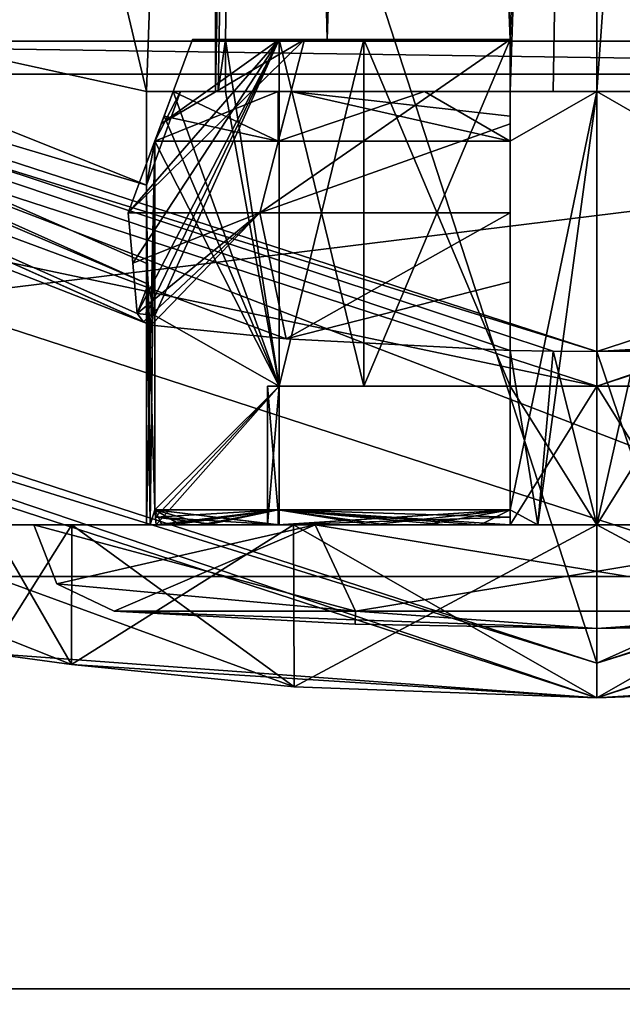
# Model space of a CAD drawing. Header units: millimetres. Extents: x -78 to 78, y -77 to 439.
# Tile 31 of 59: x -3.33 to 0.15, y 204.23 to 209.91. Entities that reach past the tile are written whole.
import ezdxf

# ---------------------------------------------------------------- set-up
doc = ezdxf.new("R2010")
doc.units = ezdxf.units.MM
doc.header["$LTSCALE"] = 65.185185
for name, color, linetype in [('394', 7, 'CONTINUOUS'), ('395', 7, 'CONTINUOUS'), ('396', 7, 'CONTINUOUS'), ('397', 7, 'CONTINUOUS'), ('400', 7, 'CONTINUOUS'), ('401', 7, 'CONTINUOUS'), ('402', 7, 'CONTINUOUS'), ('403', 7, 'CONTINUOUS'), ('404', 7, 'CONTINUOUS'), ('405', 7, 'CONTINUOUS'), ('406', 7, 'CONTINUOUS'), ('407', 7, 'CONTINUOUS'), ('408', 7, 'CONTINUOUS'), ('409', 7, 'CONTINUOUS'), ('410', 7, 'CONTINUOUS'), ('411', 7, 'CONTINUOUS'), ('412', 7, 'CONTINUOUS'), ('413', 7, 'CONTINUOUS'), ('414', 7, 'CONTINUOUS'), ('415', 7, 'CONTINUOUS'), ('416', 7, 'CONTINUOUS'), ('419', 7, 'CONTINUOUS'), ('421', 7, 'CONTINUOUS'), ('422', 7, 'CONTINUOUS'), ('423', 7, 'CONTINUOUS'), ('424', 7, 'CONTINUOUS'), ('425', 7, 'CONTINUOUS'), ('426', 7, 'CONTINUOUS'), ('427', 7, 'CONTINUOUS'), ('428', 7, 'CONTINUOUS'), ('429', 7, 'CONTINUOUS'), ('430', 7, 'CONTINUOUS'), ('432', 7, 'CONTINUOUS'), ('433', 7, 'CONTINUOUS'), ('434', 7, 'CONTINUOUS'), ('435', 7, 'CONTINUOUS'), ('436', 7, 'CONTINUOUS'), ('437', 7, 'CONTINUOUS'), ('438', 7, 'CONTINUOUS'), ('443', 7, 'CONTINUOUS'), ('444', 7, 'CONTINUOUS'), ('448', 7, 'CONTINUOUS'), ('451', 7, 'CONTINUOUS'), ('454', 7, 'CONTINUOUS'), ('58', 7, 'CONTINUOUS'), ('59', 7, 'CONTINUOUS'), ('60', 7, 'CONTINUOUS'), ('64', 7, 'CONTINUOUS'), ('65', 7, 'CONTINUOUS'), ('66', 7, 'CONTINUOUS'), ('76', 7, 'CONTINUOUS')]:
    doc.layers.add(name, color=color, linetype=linetype)

msp = doc.modelspace()

# ---------------------------------------------------------------- linework, layer by layer
at = {"layer": '394', "linetype": 'CONTINUOUS'}
for points in [[(-14.5403, 213.49, 50.2), (-2.5716, 208.1508, 50.2), (-12.9313, 212.2016, 18.2), (-14.5403, 213.49, 50.2)], [(-1.7921, 208.0731, 48.9987), (-0.5, 208.0057, 48.3665), (-12.9313, 212.2016, 18.2), (-1.7921, 208.0731, 48.9987)], [(-12.9313, 212.2016, 18.2), (-0.5, 208.0057, 48.3665), (-0.2511, 208.0014, 48.4122), (-12.9313, 212.2016, 18.2)], [(-2.5716, 208.1508, 50.2), (-1.7921, 208.0731, 48.9987), (-12.9313, 212.2016, 18.2), (-2.5716, 208.1508, 50.2)], [(0, 208, 18.2), (-12.9313, 212.2016, 18.2), (0, 208, 48.4), (0, 208, 18.2)], [(0, 208, 48.4), (-12.9313, 212.2016, 18.2), (-0.2511, 208.0014, 48.4122), (0, 208, 48.4)], [(-0.2511, 208.0014, 48.4122), (-0.5, 208.0057, 48.3665), (-0.5, 208.0057, 48.4485), (-0.2511, 208.0014, 48.4122)]]:
    msp.add_3dface(points, dxfattribs=at)
at = {"layer": '395', "linetype": 'CONTINUOUS'}
for points in [[(0, 207.8, 18), (-13.9893, 210.7454, 18), (-13.0488, 212.0398, 18), (0, 207.8, 18)], [(13.9893, 210.7454, 18), (0, 206.2, 18), (13.0488, 212.0398, 18), (13.9893, 210.7454, 18)], [(13.0488, 212.0398, 18), (0, 206.2, 18), (0, 207.8, 18), (13.0488, 212.0398, 18)], [(0, 206.2, 18), (-13.9893, 210.7454, 18), (0, 207.8, 18), (0, 206.2, 18)]]:
    msp.add_3dface(points, dxfattribs=at)
at = {"layer": '396', "linetype": 'CONTINUOUS'}
for points in [[(0, 206, 57.8), (-14.1068, 210.5836, 57.8), (0, 206, 54.5), (0, 206, 57.8)], [(0, 206, 54.5), (-14.1068, 210.5836, 57.8), (-1.7472, 206.0637, 54.0327), (0, 206, 54.5)], [(-1.7472, 206.0637, 54.0327), (-14.1068, 210.5836, 57.8), (-3.0327, 206.1924, 52.7472), (-1.7472, 206.0637, 54.0327)], [(-3.0327, 206.1924, 52.7472), (-14.1068, 210.5836, 57.8), (-3.5, 206.2566, 51.0001), (-3.0327, 206.1924, 52.7472)], [(-3.5, 206.2566, 51.0001), (-14.1068, 210.5836, 57.8), (0, 206, 18.2), (-3.5, 206.2566, 51.0001)], [(0, 206, 18.2), (-14.1068, 210.5836, 57.8), (-14.1068, 210.5836, 18.2), (0, 206, 18.2)], [(-3.0327, 206.1924, 49.2528), (-3.5, 206.2566, 51.0001), (0, 206, 18.2), (-3.0327, 206.1924, 49.2528)], [(-1.7473, 206.0637, 47.9673), (-3.0327, 206.1924, 49.2528), (0, 206, 18.2), (-1.7473, 206.0637, 47.9673)], [(0, 206, 47.5), (-1.7473, 206.0637, 47.9673), (0, 206, 18.2), (0, 206, 47.5)]]:
    msp.add_3dface(points, dxfattribs=at)
at = {"layer": '397', "linetype": 'CONTINUOUS'}
for points in [[(-13.9893, 249.2546, 58), (0, 206.2, 58), (0, 253.8, 58), (-13.9893, 249.2546, 58)], [(0, 253.8, 58), (0, 206.2, 58), (13.9893, 210.7454, 58), (0, 253.8, 58)], [(-13.9893, 210.7454, 58), (0, 206.2, 58), (-13.9893, 249.2546, 58), (-13.9893, 210.7454, 58)]]:
    msp.add_3dface(points, dxfattribs=at)
at = {"layer": '400', "linetype": 'CONTINUOUS'}
for points in [[(0, 208, 18.2), (2.5716, 208.1508, 50.2), (12.9313, 212.2016, 18.2), (0, 208, 18.2)], [(2.5716, 208.1508, 50.2), (0, 208, 18.2), (1.7921, 208.0731, 48.9987), (2.5716, 208.1508, 50.2)], [(1.7921, 208.0731, 48.9987), (0, 208, 18.2), (0.5, 208.0057, 48.3665), (1.7921, 208.0731, 48.9987)], [(0.5, 208.0057, 48.3665), (0, 208, 18.2), (0.5, 208.0057, 48.4485), (0.5, 208.0057, 48.3665)], [(0.5, 208.0057, 48.4485), (0, 208, 18.2), (0.2511, 208.0014, 48.4122), (0.5, 208.0057, 48.4485)], [(0, 208, 18.2), (0, 208, 48.4), (0.2511, 208.0014, 48.4122), (0, 208, 18.2)]]:
    msp.add_3dface(points, dxfattribs=at)
at = {"layer": '401', "linetype": 'CONTINUOUS'}
for points in [[(14.1068, 210.5836, 57.8), (0, 206, 57.8), (3.0327, 206.1924, 52.7472), (14.1068, 210.5836, 57.8)], [(0, 206, 47.5), (0, 206, 18.2), (14.1068, 210.5836, 18.2), (0, 206, 47.5)], [(0, 206, 47.5), (14.1068, 210.5836, 18.2), (1.7472, 206.0637, 47.9673), (0, 206, 47.5)], [(3.0327, 206.1924, 52.7472), (0, 206, 57.8), (1.7473, 206.0637, 54.0327), (3.0327, 206.1924, 52.7472)], [(0, 206, 57.8), (0, 206, 54.5), (1.7473, 206.0637, 54.0327), (0, 206, 57.8)]]:
    msp.add_3dface(points, dxfattribs=at)
at = {"layer": '402', "linetype": 'CONTINUOUS'}
for points in [[(0, 224.5, 53.2), (1.0883, 224.6087, 52.912), (0, 209.5, 53.2), (0, 224.5, 53.2)], [(0, 209.5, 53.2), (1.0883, 224.6087, 52.912), (0.2517, 209.5, 53.1856), (0, 209.5, 53.2)]]:
    msp.add_3dface(points, dxfattribs=at)
at = {"layer": '403', "linetype": 'CONTINUOUS'}
for points in [[(-2.2, 209.5, 51), (-2.4446, 209.5, 51.5), (-2.6, 209.5, 51), (-2.2, 209.5, 51)], [(-2.6, 209.5, 51), (-2.4446, 209.5, 51.5), (-2.4021, 209.5, 51.995), (-2.6, 209.5, 51)], [(-2.4446, 209.5, 51.5), (-1.7644, 209.5, 52.7644), (-2.4021, 209.5, 51.995), (-2.4446, 209.5, 51.5)], [(-2.1424, 209.5, 51.5), (-2.4446, 209.5, 51.5), (-2.1856, 209.5, 51.2517), (-2.1424, 209.5, 51.5)], [(-2.1856, 209.5, 51.2517), (-2.4446, 209.5, 51.5), (-2.2, 209.5, 51), (-2.1856, 209.5, 51.2517)], [(-2.4021, 209.5, 51.995), (-1.7644, 209.5, 52.7644), (-1.8385, 209.5, 52.8385), (-2.4021, 209.5, 51.995)], [(-1.8385, 209.5, 52.8385), (-1.7644, 209.5, 52.7644), (-0.995, 209.5, 53.4021), (-1.8385, 209.5, 52.8385)], [(-1.7644, 209.5, 52.7644), (-0.5, 209.5, 53.4446), (-0.995, 209.5, 53.4021), (-1.7644, 209.5, 52.7644)], [(-0.995, 209.5, 53.4021), (-0.5, 209.5, 53.4446), (0, 209.5, 53.6), (-0.995, 209.5, 53.4021)], [(-0.5, 209.5, 53.4446), (0, 209.5, 53.2), (0, 209.5, 53.6), (-0.5, 209.5, 53.4446)], [(0, 209.5, 53.2), (-0.5, 209.5, 53.4446), (-0.2517, 209.5, 53.1856), (0, 209.5, 53.2)], [(-0.2517, 209.5, 53.1856), (-0.5, 209.5, 53.4446), (-0.5, 209.5, 53.1424), (-0.2517, 209.5, 53.1856)], [(0, 209.5, 53.2), (0.2517, 209.5, 53.1856), (0, 209.5, 53.6), (0, 209.5, 53.2)], [(0.2517, 209.5, 53.1856), (0.5, 209.5, 53.1424), (0, 209.5, 53.6), (0.2517, 209.5, 53.1856)], [(0, 209.5, 53.6), (0.5, 209.5, 53.1424), (0.5, 209.5, 53.4446), (0, 209.5, 53.6)], [(0.995, 209.5, 53.4021), (0, 209.5, 53.6), (0.5, 209.5, 53.4446), (0.995, 209.5, 53.4021)]]:
    msp.add_3dface(points, dxfattribs=at)
at = {"layer": '404', "linetype": 'CONTINUOUS'}
for points in [[(0, 209.5, 53.6), (0.995, 209.5, 53.4021), (0.5, 209.2121, 53.5515), (0, 209.5, 53.6)], [(0, 207, 53.6), (0, 209.5, 53.6), (0.5, 209.2121, 53.5515), (0, 207, 53.6)], [(0.3394, 207, 53.5778), (0, 207, 53.6), (0.5, 209.2121, 53.5515), (0.3394, 207, 53.5778)], [(0.2511, 208.0014, 48.4122), (0, 208, 48.4), (0.3394, 207, 48.4222), (0.2511, 208.0014, 48.4122)], [(0.3394, 207, 48.4222), (0, 208, 48.4), (0, 207, 48.4), (0.3394, 207, 48.4222)]]:
    msp.add_3dface(points, dxfattribs=at)
at = {"layer": '405', "linetype": 'CONTINUOUS'}
for points in [[(-1.914, 224.8438, 52.0847), (-2.1856, 209.5, 51.2517), (-2.2, 209.5, 51), (-1.914, 224.8438, 52.0847)], [(-1.914, 224.8438, 52.0847), (-2.2, 209.5, 51), (-2.2, 220.8611, 51), (-1.914, 224.8438, 52.0847)], [(-2.1856, 209.5, 51.2517), (-1.914, 224.8438, 52.0847), (-2.1424, 209.8, 51.5), (-2.1856, 209.5, 51.2517)], [(-2.1424, 209.8, 51.5), (-1.914, 224.8438, 52.0847), (-1.5556, 209.8, 52.5556), (-2.1424, 209.8, 51.5)], [(-1.914, 224.8438, 52.0847), (-1.0881, 224.6087, 52.9121), (-1.5556, 209.8, 52.5556), (-1.914, 224.8438, 52.0847)], [(-1.5556, 209.8, 52.5556), (-1.0881, 224.6087, 52.9121), (-0.5, 209.8, 53.1424), (-1.5556, 209.8, 52.5556)], [(-1.0881, 224.6087, 52.9121), (0, 224.5, 53.2), (-0.5, 209.8, 53.1424), (-1.0881, 224.6087, 52.9121)], [(0, 224.5, 53.2), (-0.2517, 209.5, 53.1856), (-0.5, 209.5, 53.1424), (0, 224.5, 53.2)], [(0, 224.5, 53.2), (-0.5, 209.5, 53.1424), (-0.5, 209.8, 53.1424), (0, 224.5, 53.2)], [(0, 224.5, 53.2), (0, 209.5, 53.2), (-0.2517, 209.5, 53.1856), (0, 224.5, 53.2)], [(-2.1424, 209.5, 51.5), (-2.1856, 209.5, 51.2517), (-2.1424, 209.8, 51.5), (-2.1424, 209.5, 51.5)]]:
    msp.add_3dface(points, dxfattribs=at)
at = {"layer": '406', "linetype": 'CONTINUOUS'}
for points in [[(-2.6, 209.5, 51), (-2.4021, 209.5, 51.995), (-2.6, 208.96, 51), (-2.6, 209.5, 51)], [(-2.6, 208.96, 51), (-2.4021, 209.5, 51.995), (-2.5515, 209.2121, 51.5), (-2.6, 208.96, 51)], [(-2.4021, 209.5, 51.995), (-1.8385, 209.5, 52.8385), (-2.5515, 209.2121, 51.5), (-2.4021, 209.5, 51.995)], [(-2.5515, 209.2121, 51.5), (-1.8385, 209.5, 52.8385), (-1.8385, 209.2121, 52.8385), (-2.5515, 209.2121, 51.5)], [(-1.8385, 209.5, 52.8385), (-0.995, 209.5, 53.4021), (-1.8385, 209.2121, 52.8385), (-1.8385, 209.5, 52.8385)], [(-1.8385, 209.2121, 52.8385), (-0.995, 209.5, 53.4021), (-0.5, 209.2121, 53.5515), (-1.8385, 209.2121, 52.8385)], [(-0.995, 209.5, 53.4021), (0, 209.5, 53.6), (-0.5, 209.2121, 53.5515), (-0.995, 209.5, 53.4021)], [(0, 209.5, 53.6), (-0.3394, 207, 53.5778), (-0.5, 207.0855, 53.5515), (0, 209.5, 53.6)], [(-0.5, 209.2121, 53.5515), (0, 209.5, 53.6), (-0.5, 207.0855, 53.5515), (-0.5, 209.2121, 53.5515)], [(0, 209.5, 53.6), (0, 207, 53.6), (-0.3394, 207, 53.5778), (0, 209.5, 53.6)], [(-2.5778, 207, 51.3394), (-2.6, 207, 51), (-2.5515, 209.2121, 51.5), (-2.5778, 207, 51.3394)], [(-2.6, 207, 51), (-2.6, 208.96, 51), (-2.5515, 209.2121, 51.5), (-2.6, 207, 51)], [(-2.5515, 207.0855, 51.5), (-2.5778, 207, 51.3394), (-2.5515, 209.2121, 51.5), (-2.5515, 207.0855, 51.5)], [(-2.6, 207, 51), (-2.5778, 207, 50.6606), (-2.6, 208.96, 51), (-2.6, 207, 51)], [(-2.6, 208.96, 51), (-2.5778, 207, 50.6606), (-2.5964, 208.5077, 50.8624), (-2.6, 208.96, 51)], [(-2.5964, 208.5077, 50.8624), (-2.5778, 207, 50.6606), (-2.5894, 208.3884, 50.7652), (-2.5964, 208.5077, 50.8624)], [(-2.5894, 208.3884, 50.7652), (-2.5778, 207, 50.6606), (-2.5515, 207.0855, 50.5), (-2.5894, 208.3884, 50.7652)], [(-2.5515, 208.2072, 50.5), (-2.5894, 208.3884, 50.7652), (-2.5515, 207.0855, 50.5), (-2.5515, 208.2072, 50.5)], [(-0.2511, 208.0014, 48.4122), (-0.5, 208.0057, 48.4485), (-0.3394, 207, 48.4222), (-0.2511, 208.0014, 48.4122)], [(-0.3394, 207, 48.4222), (-0.5, 208.0057, 48.4485), (-0.5, 207.0855, 48.4485), (-0.3394, 207, 48.4222)], [(0, 207, 48.4), (-0.2511, 208.0014, 48.4122), (-0.3394, 207, 48.4222), (0, 207, 48.4)], [(0, 208, 48.4), (-0.2511, 208.0014, 48.4122), (0, 207, 48.4), (0, 208, 48.4)], [(-2.5778, 207, 50.6606), (-2.5114, 207, 50.3271), (-2.5515, 207.0855, 50.5), (-2.5778, 207, 50.6606)], [(-2.5114, 207, 51.6729), (-2.5778, 207, 51.3394), (-2.5515, 207.0855, 51.5), (-2.5114, 207, 51.6729)], [(-2.2517, 207, 49.7), (-1.8385, 207, 49.1615), (-2.5515, 207.0855, 50.5), (-2.2517, 207, 49.7)], [(-2.5515, 207.0855, 50.5), (-1.8385, 207, 49.1615), (-1.8385, 207.0855, 49.1615), (-2.5515, 207.0855, 50.5)], [(-2.4021, 207, 50.005), (-2.2517, 207, 49.7), (-2.5515, 207.0855, 50.5), (-2.4021, 207, 50.005)], [(-2.5114, 207, 50.3271), (-2.4021, 207, 50.005), (-2.5515, 207.0855, 50.5), (-2.5114, 207, 50.3271)], [(-2.5114, 207, 51.6729), (-2.5515, 207.0855, 51.5), (-1.8385, 207.0855, 52.8385), (-2.5114, 207, 51.6729)], [(-2.2517, 207, 52.3), (-2.5114, 207, 51.6729), (-1.8385, 207.0855, 52.8385), (-2.2517, 207, 52.3)], [(-1.8385, 207, 52.8385), (-2.2517, 207, 52.3), (-1.8385, 207.0855, 52.8385), (-1.8385, 207, 52.8385)], [(-1.3, 207, 48.7483), (-0.6729, 207, 48.4886), (-1.8385, 207.0855, 49.1615), (-1.3, 207, 48.7483)], [(-1.8385, 207.0855, 49.1615), (-0.6729, 207, 48.4886), (-0.5, 207.0855, 48.4485), (-1.8385, 207.0855, 49.1615)], [(-1.8385, 207, 49.1615), (-1.3, 207, 48.7483), (-1.8385, 207.0855, 49.1615), (-1.8385, 207, 49.1615)], [(-1.3, 207, 53.2517), (-1.8385, 207, 52.8385), (-0.5, 207.0855, 53.5515), (-1.3, 207, 53.2517)], [(-0.5, 207.0855, 53.5515), (-1.8385, 207, 52.8385), (-1.8385, 207.0855, 52.8385), (-0.5, 207.0855, 53.5515)], [(-0.995, 207, 53.4021), (-1.3, 207, 53.2517), (-0.5, 207.0855, 53.5515), (-0.995, 207, 53.4021)], [(-0.6729, 207, 53.5114), (-0.995, 207, 53.4021), (-0.5, 207.0855, 53.5515), (-0.6729, 207, 53.5114)], [(-0.6729, 207, 48.4886), (-0.3394, 207, 48.4222), (-0.5, 207.0855, 48.4485), (-0.6729, 207, 48.4886)], [(-0.3394, 207, 53.5778), (-0.6729, 207, 53.5114), (-0.5, 207.0855, 53.5515), (-0.3394, 207, 53.5778)]]:
    msp.add_3dface(points, dxfattribs=at)
at = {"layer": '407', "linetype": 'CONTINUOUS'}
for points in [[(-14.1068, 210.5836, 57.8), (0, 206, 57.8), (-13.9893, 210.7454, 58), (-14.1068, 210.5836, 57.8)], [(0, 206, 57.8), (0, 206.2, 58), (-13.9893, 210.7454, 58), (0, 206, 57.8)]]:
    msp.add_3dface(points, dxfattribs=at)
at = {"layer": '408', "linetype": 'CONTINUOUS'}
for points in [[(13.9893, 210.7454, 58), (0, 206.2, 58), (14.1068, 210.5836, 57.8), (13.9893, 210.7454, 58)], [(0, 206.2, 58), (0, 206, 57.8), (14.1068, 210.5836, 57.8), (0, 206.2, 58)]]:
    msp.add_3dface(points, dxfattribs=at)
at = {"layer": '409', "linetype": 'CONTINUOUS'}
for points in [[(0, 206.2, 18), (13.9893, 210.7454, 18), (0, 206, 18.2), (0, 206.2, 18)], [(0, 206, 18.2), (13.9893, 210.7454, 18), (14.1068, 210.5836, 18.2), (0, 206, 18.2)]]:
    msp.add_3dface(points, dxfattribs=at)
at = {"layer": '410', "linetype": 'CONTINUOUS'}
for points in [[(-13.9893, 210.7454, 18), (0, 206.2, 18), (-14.1068, 210.5836, 18.2), (-13.9893, 210.7454, 18)], [(0, 206.2, 18), (0, 206, 18.2), (-14.1068, 210.5836, 18.2), (0, 206.2, 18)]]:
    msp.add_3dface(points, dxfattribs=at)
at = {"layer": '411', "linetype": 'CONTINUOUS'}
for points in [[(0, 207.8, 18), (0, 208, 18.2), (12.9313, 212.2016, 18.2), (0, 207.8, 18)], [(13.0488, 212.0398, 18), (0, 207.8, 18), (12.9313, 212.2016, 18.2), (13.0488, 212.0398, 18)]]:
    msp.add_3dface(points, dxfattribs=at)
at = {"layer": '412', "linetype": 'CONTINUOUS'}
for points in [[(-12.9313, 212.2016, 18.2), (0, 208, 18.2), (-13.0488, 212.0398, 18), (-12.9313, 212.2016, 18.2)], [(0, 208, 18.2), (0, 207.8, 18), (-13.0488, 212.0398, 18), (0, 208, 18.2)]]:
    msp.add_3dface(points, dxfattribs=at)
at = {"layer": '413', "linetype": 'CONTINUOUS'}
for points in [[(-2.6, 209.5, 51), (-9.3791, 210.9876, 51), (-5.6975, 222.5235, 51), (-2.6, 209.5, 51)], [(-2.2, 220.8611, 51), (-2.6, 209.5, 51), (-5.6975, 222.5235, 51), (-2.2, 220.8611, 51)], [(-2.2, 209.5, 51), (-2.6, 209.5, 51), (-2.2, 220.8611, 51), (-2.2, 209.5, 51)], [(-2.6, 209.5, 51), (-2.6, 208.96, 51), (-9.3791, 210.9876, 51), (-2.6, 209.5, 51)]]:
    msp.add_3dface(points, dxfattribs=at)
at = {"layer": '414', "linetype": 'CONTINUOUS'}
for points in [[(-3.5, 207, 51), (-3.0311, 207, 49.25), (-3.25, 207, 51), (-3.5, 207, 51)], [(-3.0311, 207, 52.75), (-3.5, 207, 51), (-3.25, 207, 51), (-3.0311, 207, 52.75)], [(-3.0311, 207, 49.25), (-1.75, 207, 47.9689), (-3.25, 207, 51), (-3.0311, 207, 49.25)], [(-3.25, 207, 51), (-1.75, 207, 47.9689), (-1.625, 207, 48.1854), (-3.25, 207, 51)], [(-3.0311, 207, 52.75), (-3.25, 207, 51), (-1.625, 207, 53.8146), (-3.0311, 207, 52.75)], [(-1.75, 207, 54.0311), (-3.0311, 207, 52.75), (-1.625, 207, 53.8146), (-1.75, 207, 54.0311)], [(0, 207, 54.5), (-1.75, 207, 54.0311), (-1.625, 207, 53.8146), (0, 207, 54.5)], [(-1.75, 207, 47.9689), (0, 207, 47.5), (-1.625, 207, 48.1854), (-1.75, 207, 47.9689)], [(1.625, 207, 53.8146), (0, 207, 54.5), (-1.625, 207, 53.8146), (1.625, 207, 53.8146)], [(-1.625, 207, 48.1854), (0, 207, 47.5), (1.625, 207, 48.1854), (-1.625, 207, 48.1854)], [(1.75, 207, 54.0311), (0, 207, 54.5), (1.625, 207, 53.8146), (1.75, 207, 54.0311)], [(0, 207, 47.5), (1.75, 207, 47.9689), (1.625, 207, 48.1854), (0, 207, 47.5)]]:
    msp.add_3dface(points, dxfattribs=at)
at = {"layer": '415', "linetype": 'CONTINUOUS'}
for points in [[(1.7473, 206.0637, 54.0327), (0, 206, 54.5), (1.75, 207, 54.0311), (1.7473, 206.0637, 54.0327)], [(0, 206, 54.5), (0, 207, 54.5), (1.75, 207, 54.0311), (0, 206, 54.5)], [(0, 206, 47.5), (1.7472, 206.0637, 47.9673), (0, 207, 47.5), (0, 206, 47.5)], [(1.7472, 206.0637, 47.9673), (1.75, 207, 47.9689), (0, 207, 47.5), (1.7472, 206.0637, 47.9673)]]:
    msp.add_3dface(points, dxfattribs=at)
at = {"layer": '416', "linetype": 'CONTINUOUS'}
for points in [[(-3.0327, 206.1924, 52.7472), (-3.5, 206.2566, 51.0001), (-3.0311, 207, 52.75), (-3.0327, 206.1924, 52.7472)], [(-3.5, 206.2566, 51.0001), (-3.0327, 206.1924, 49.2528), (-3.5, 207, 51), (-3.5, 206.2566, 51.0001)], [(-3.5, 206.2566, 51.0001), (-3.5, 207, 51), (-3.0311, 207, 52.75), (-3.5, 206.2566, 51.0001)], [(-3.0327, 206.1924, 49.2528), (-3.0311, 207, 49.25), (-3.5, 207, 51), (-3.0327, 206.1924, 49.2528)], [(-1.7472, 206.0637, 54.0327), (-3.0327, 206.1924, 52.7472), (-1.75, 207, 54.0311), (-1.7472, 206.0637, 54.0327)], [(-3.0327, 206.1924, 52.7472), (-3.0311, 207, 52.75), (-1.75, 207, 54.0311), (-3.0327, 206.1924, 52.7472)], [(-3.0327, 206.1924, 49.2528), (-1.7473, 206.0637, 47.9673), (-3.0311, 207, 49.25), (-3.0327, 206.1924, 49.2528)], [(-1.7473, 206.0637, 47.9673), (-1.75, 207, 47.9689), (-3.0311, 207, 49.25), (-1.7473, 206.0637, 47.9673)], [(0, 207, 54.5), (-1.7472, 206.0637, 54.0327), (-1.75, 207, 54.0311), (0, 207, 54.5)], [(-1.7473, 206.0637, 47.9673), (0, 206, 47.5), (-1.75, 207, 47.9689), (-1.7473, 206.0637, 47.9673)], [(0, 206, 47.5), (0, 207, 47.5), (-1.75, 207, 47.9689), (0, 206, 47.5)], [(0, 206, 54.5), (-1.7472, 206.0637, 54.0327), (0, 207, 54.5), (0, 206, 54.5)]]:
    msp.add_3dface(points, dxfattribs=at)
at = {"layer": '419', "linetype": 'CONTINUOUS'}
for points in [[(-2.5894, 208.3884, 50.7652), (-14.5403, 213.49, 50.2), (-14.41, 213.6875, 50.7657), (-2.5894, 208.3884, 50.7652)], [(-2.6, 208.96, 51), (-2.5964, 208.5077, 50.8624), (-14.41, 213.6875, 50.7657), (-2.6, 208.96, 51)], [(-9.3791, 210.9876, 51), (-2.6, 208.96, 51), (-14.41, 213.6875, 50.7657), (-9.3791, 210.9876, 51)], [(-2.5964, 208.5077, 50.8624), (-2.5894, 208.3884, 50.7652), (-14.41, 213.6875, 50.7657), (-2.5964, 208.5077, 50.8624)], [(-2.5716, 208.1508, 50.2), (-14.5403, 213.49, 50.2), (-2.6162, 208.171, 50.3533), (-2.5716, 208.1508, 50.2)], [(-14.5403, 213.49, 50.2), (-2.5894, 208.3884, 50.7652), (-2.6525, 208.2193, 50.5), (-14.5403, 213.49, 50.2)], [(-2.6162, 208.171, 50.3533), (-14.5403, 213.49, 50.2), (-2.6525, 208.2193, 50.5), (-2.6162, 208.171, 50.3533)], [(-2.6525, 208.2193, 50.5), (-2.5894, 208.3884, 50.7652), (-2.602, 208.2132, 50.5), (-2.6525, 208.2193, 50.5)], [(-2.5894, 208.3884, 50.7652), (-2.5515, 208.2072, 50.5), (-2.602, 208.2132, 50.5), (-2.5894, 208.3884, 50.7652)]]:
    msp.add_3dface(points, dxfattribs=at)
at = {"layer": '421', "linetype": 'CONTINUOUS'}
for points in [[(-2.7863, 206.5013, 51), (-1.3932, 206.5013, 48.587), (-1.3941, 206.4253, 51), (-2.7863, 206.5013, 51)], [(-1.3932, 206.5013, 48.587), (0, 206.4, 51), (-1.3941, 206.4253, 51), (-1.3932, 206.5013, 48.587)], [(1.3932, 206.5013, 48.587), (0, 206.4, 51), (-1.3932, 206.5013, 48.587), (1.3932, 206.5013, 48.587)], [(1.3941, 206.4253, 51), (0, 206.4, 51), (2.7863, 206.5013, 51), (1.3941, 206.4253, 51)], [(2.7863, 206.5013, 51), (0, 206.4, 51), (1.3932, 206.5013, 48.587), (2.7863, 206.5013, 51)]]:
    msp.add_3dface(points, dxfattribs=at)
at = {"layer": '422', "linetype": 'CONTINUOUS'}
for points in [[(-3.25, 207, 51), (-1.625, 207, 48.1854), (-3.1162, 206.6595, 51), (-3.25, 207, 51)], [(-1.625, 207, 48.1854), (-2.7863, 206.5013, 51), (-3.1162, 206.6595, 51), (-1.625, 207, 48.1854)], [(-1.625, 207, 48.1854), (-1.3932, 206.5013, 48.587), (-2.7863, 206.5013, 51), (-1.625, 207, 48.1854)], [(-1.625, 207, 48.1854), (1.625, 207, 48.1854), (-1.3932, 206.5013, 48.587), (-1.625, 207, 48.1854)], [(1.625, 207, 48.1854), (1.3932, 206.5013, 48.587), (-1.3932, 206.5013, 48.587), (1.625, 207, 48.1854)]]:
    msp.add_3dface(points, dxfattribs=at)
at = {"layer": '423', "linetype": 'CONTINUOUS'}
for points in [[(-2.5778, 207, 50.6606), (-2.6, 207, 51), (-2.5778, 207, 51.3394), (-2.5778, 207, 50.6606)], [(-2.5114, 207, 50.3271), (-2.5778, 207, 50.6606), (-2.5438, 207, 50.5), (-2.5114, 207, 50.3271)], [(-2.5778, 207, 50.6606), (-2.5778, 207, 51.3394), (-2.5438, 207, 51.5), (-2.5778, 207, 50.6606)], [(-2.5438, 207, 50.5), (-2.5778, 207, 50.6606), (-2.5438, 207, 51.5), (-2.5438, 207, 50.5)], [(-2.5778, 207, 51.3394), (-2.5114, 207, 51.6729), (-2.5438, 207, 51.5), (-2.5778, 207, 51.3394)], [(-2.4425, 207, 50.1308), (-2.5114, 207, 50.3271), (-2.5438, 207, 50.5), (-2.4425, 207, 50.1308)], [(-2.5114, 207, 51.6729), (-2.2517, 207, 52.3), (-2.5438, 207, 51.5), (-2.5114, 207, 51.6729)], [(-2.2517, 207, 52.3), (-1.8385, 207, 52.8385), (-2.5438, 207, 51.5), (-2.2517, 207, 52.3)], [(-2.5438, 207, 51.5), (-1.8385, 207, 52.8385), (-1.8332, 207, 52.8332), (-2.5438, 207, 51.5)], [(-1.833, 207, 50.5), (-2.5438, 207, 50.5), (-1.9, 207, 51), (-1.833, 207, 50.5)], [(-1.9, 207, 51), (-2.5438, 207, 50.5), (-2.1884, 207, 51.5), (-1.9, 207, 51)], [(-2.1884, 207, 51.5), (-2.5438, 207, 50.5), (-2.5438, 207, 51.5), (-2.1884, 207, 51.5)], [(-2.4021, 207, 50.005), (-2.5114, 207, 50.3271), (-2.4425, 207, 50.1308), (-2.4021, 207, 50.005)], [(-2.2878, 207, 49.7805), (-2.4021, 207, 50.005), (-2.4425, 207, 50.1308), (-2.2878, 207, 49.7805)], [(-2.2517, 207, 49.7), (-2.4021, 207, 50.005), (-2.2878, 207, 49.7805), (-2.2517, 207, 49.7)], [(-1.8332, 207, 49.1668), (-2.2517, 207, 49.7), (-2.2878, 207, 49.7805), (-1.8332, 207, 49.1668)], [(-1.8385, 207, 49.1615), (-2.2517, 207, 49.7), (-1.8332, 207, 49.1668), (-1.8385, 207, 49.1615)], [(-1.833, 207, 51.5), (-1.9, 207, 51), (-2.1884, 207, 51.5), (-1.833, 207, 51.5)], [(-1.3, 207, 48.7483), (-1.8385, 207, 49.1615), (-1.8332, 207, 49.1668), (-1.3, 207, 48.7483)], [(-1.8385, 207, 52.8385), (-1.3, 207, 53.2517), (-1.8332, 207, 52.8332), (-1.8385, 207, 52.8385)], [(-0.5, 207, 48.4562), (-1.3, 207, 48.7483), (-1.8332, 207, 49.1668), (-0.5, 207, 48.4562)], [(-1.8332, 207, 52.8332), (-1.3, 207, 53.2517), (-1.2195, 207, 53.2878), (-1.8332, 207, 52.8332)], [(-0.6729, 207, 48.4886), (-1.3, 207, 48.7483), (-0.5, 207, 48.4562), (-0.6729, 207, 48.4886)], [(-1.3, 207, 53.2517), (-0.995, 207, 53.4021), (-1.2195, 207, 53.2878), (-1.3, 207, 53.2517)], [(-1.2195, 207, 53.2878), (-0.995, 207, 53.4021), (-0.8692, 207, 53.4425), (-1.2195, 207, 53.2878)], [(-0.995, 207, 53.4021), (-0.6729, 207, 53.5114), (-0.8692, 207, 53.4425), (-0.995, 207, 53.4021)], [(-0.8692, 207, 53.4425), (-0.6729, 207, 53.5114), (-0.5, 207, 53.5438), (-0.8692, 207, 53.4425)], [(-0.3394, 207, 48.4222), (-0.6729, 207, 48.4886), (-0.5, 207, 48.4562), (-0.3394, 207, 48.4222)], [(-0.6729, 207, 53.5114), (-0.3394, 207, 53.5778), (-0.5, 207, 53.5438), (-0.6729, 207, 53.5114)], [(-0.3394, 207, 53.5778), (0, 207, 53.6), (-0.5, 207, 52.833), (-0.3394, 207, 53.5778)], [(-0.5, 207, 52.833), (0, 207, 53.6), (0, 207, 52.9), (-0.5, 207, 52.833)], [(0, 207, 49.1), (-0.3394, 207, 48.4222), (-0.5, 207, 48.4562), (0, 207, 49.1)], [(-0.5, 207, 53.5438), (-0.3394, 207, 53.5778), (-0.5, 207, 52.833), (-0.5, 207, 53.5438)], [(-0.5, 207, 49.167), (0, 207, 49.1), (-0.5, 207, 48.8116), (-0.5, 207, 49.167)], [(-0.5, 207, 48.8116), (0, 207, 49.1), (-0.5, 207, 48.4562), (-0.5, 207, 48.8116)], [(0, 207, 48.4), (-0.3394, 207, 48.4222), (0, 207, 49.1), (0, 207, 48.4)], [(0, 207, 53.6), (0.3394, 207, 53.5778), (0, 207, 52.9), (0, 207, 53.6)], [(0, 207, 52.9), (0.3394, 207, 53.5778), (0.5, 207, 53.5438), (0, 207, 52.9)], [(0.3394, 207, 48.4222), (0, 207, 48.4), (0.5, 207, 49.167), (0.3394, 207, 48.4222)], [(0.5, 207, 49.167), (0, 207, 48.4), (0, 207, 49.1), (0.5, 207, 49.167)], [(0.5, 207, 52.833), (0, 207, 52.9), (0.5, 207, 53.5438), (0.5, 207, 52.833)]]:
    msp.add_3dface(points, dxfattribs=at)
at = {"layer": '424', "linetype": 'CONTINUOUS'}
for points in [[(-1.8385, 207.0855, 52.8385), (-2.5515, 207.0855, 51.5), (-1.8332, 207, 52.8332), (-1.8385, 207.0855, 52.8385)], [(-2.5515, 207.0855, 51.5), (-2.5477, 207.0427, 51.5), (-1.8332, 207, 52.8332), (-2.5515, 207.0855, 51.5)], [(-2.5438, 207, 51.5), (-1.8332, 207, 52.8332), (-2.5477, 207.0427, 51.5), (-2.5438, 207, 51.5)], [(-0.5, 207.0855, 53.5515), (-1.8385, 207.0855, 52.8385), (-0.5, 207.0427, 53.5477), (-0.5, 207.0855, 53.5515)], [(-1.8385, 207.0855, 52.8385), (-1.8332, 207, 52.8332), (-1.2195, 207, 53.2878), (-1.8385, 207.0855, 52.8385)], [(-1.8385, 207.0855, 52.8385), (-1.2195, 207, 53.2878), (-0.8692, 207, 53.4425), (-1.8385, 207.0855, 52.8385)], [(-1.8385, 207.0855, 52.8385), (-0.8692, 207, 53.4425), (-0.5, 207, 53.5438), (-1.8385, 207.0855, 52.8385)], [(-1.8385, 207.0855, 52.8385), (-0.5, 207, 53.5438), (-0.5, 207.0427, 53.5477), (-1.8385, 207.0855, 52.8385)]]:
    msp.add_3dface(points, dxfattribs=at)
at = {"layer": '425', "linetype": 'CONTINUOUS'}
for points in [[(-1.8385, 209.2121, 52.8385), (-2.4446, 209.5, 51.5), (-2.4976, 209.3572, 51.5), (-1.8385, 209.2121, 52.8385)], [(-1.7644, 209.5, 52.7644), (-2.4446, 209.5, 51.5), (-1.8385, 209.2121, 52.8385), (-1.7644, 209.5, 52.7644)], [(-1.7644, 209.5, 52.7644), (-1.8385, 209.2121, 52.8385), (-0.5, 209.2121, 53.5515), (-1.7644, 209.5, 52.7644)], [(-0.5, 209.2121, 53.5515), (-0.5, 209.3572, 53.4976), (-1.7644, 209.5, 52.7644), (-0.5, 209.2121, 53.5515)], [(-0.5, 209.5, 53.4446), (-1.7644, 209.5, 52.7644), (-0.5, 209.3572, 53.4976), (-0.5, 209.5, 53.4446)], [(-2.5515, 209.2121, 51.5), (-1.8385, 209.2121, 52.8385), (-2.4976, 209.3572, 51.5), (-2.5515, 209.2121, 51.5)]]:
    msp.add_3dface(points, dxfattribs=at)
at = {"layer": '426', "linetype": 'CONTINUOUS'}
for points in [[(-1.833, 209.8, 50.5), (-1.3435, 209.8, 49.6565), (-2.3331, 209.8, 50.5), (-1.833, 209.8, 50.5)], [(-2.3331, 209.8, 50.5), (-1.3435, 209.8, 49.6565), (-1.6872, 209.8, 49.3128), (-2.3331, 209.8, 50.5)], [(-0.5, 209.8, 49.167), (-0.5, 209.8, 48.6669), (-1.6872, 209.8, 49.3128), (-0.5, 209.8, 49.167)], [(-1.3435, 209.8, 49.6565), (-0.5, 209.8, 49.167), (-1.6872, 209.8, 49.3128), (-1.3435, 209.8, 49.6565)]]:
    msp.add_3dface(points, dxfattribs=at)
at = {"layer": '427', "linetype": 'CONTINUOUS'}
for points in [[(-1.833, 207.8, 51.5), (-1.833, 209.8, 51.5), (-1.3435, 209.8, 52.3435), (-1.833, 207.8, 51.5)], [(-1.3435, 207.8, 52.3435), (-1.833, 207.8, 51.5), (-1.3435, 209.8, 52.3435), (-1.3435, 207.8, 52.3435)], [(-0.5, 207.8, 52.833), (-1.3435, 207.8, 52.3435), (-0.5, 209.8, 52.833), (-0.5, 207.8, 52.833)], [(-0.5, 209.8, 52.833), (-1.3435, 207.8, 52.3435), (-1.3435, 209.8, 52.3435), (-0.5, 209.8, 52.833)]]:
    msp.add_3dface(points, dxfattribs=at)
at = {"layer": '428', "linetype": 'CONTINUOUS'}
for points in [[(-1.9, 207.8, 51), (-1.833, 207.8, 51.5), (-1.833, 207.8, 50.5), (-1.9, 207.8, 51)], [(-1.833, 207.8, 51.5), (-1.3435, 207.8, 52.3435), (-1.833, 207.8, 50.5), (-1.833, 207.8, 51.5)], [(-1.833, 207.8, 50.5), (-1.3435, 207.8, 52.3435), (-1.3435, 207.8, 49.6565), (-1.833, 207.8, 50.5)], [(-1.3435, 207.8, 52.3435), (-0.5, 207.8, 52.833), (-1.3435, 207.8, 49.6565), (-1.3435, 207.8, 52.3435)], [(-1.3435, 207.8, 49.6565), (-0.5, 207.8, 52.833), (-0.5, 207.8, 49.167), (-1.3435, 207.8, 49.6565)], [(-0.5, 207.8, 52.833), (0, 207.8, 52.9), (-0.5, 207.8, 49.167), (-0.5, 207.8, 52.833)], [(-0.5, 207.8, 49.167), (0, 207.8, 52.9), (0, 207.8, 49.1), (-0.5, 207.8, 49.167)], [(0, 207.8, 52.9), (0.5, 207.8, 52.833), (0, 207.8, 49.1), (0, 207.8, 52.9)], [(0, 207.8, 49.1), (0.5, 207.8, 52.833), (0.5, 207.8, 49.167), (0, 207.8, 49.1)]]:
    msp.add_3dface(points, dxfattribs=at)
at = {"layer": '429', "linetype": 'CONTINUOUS'}
for points in [[(0, 206.4, 51), (-2.7863, 206.5013, 51), (-1.3941, 206.4253, 51), (0, 206.4, 51)], [(-2.7863, 206.5013, 51), (0, 206.4, 51), (-1.3932, 206.5013, 53.413), (-2.7863, 206.5013, 51)], [(-1.3932, 206.5013, 53.413), (0, 206.4, 51), (1.3932, 206.5013, 53.413), (-1.3932, 206.5013, 53.413)], [(0, 206.4, 51), (1.3941, 206.4253, 51), (1.3932, 206.5013, 53.413), (0, 206.4, 51)]]:
    msp.add_3dface(points, dxfattribs=at)
at = {"layer": '430', "linetype": 'CONTINUOUS'}
for points in [[(-1.625, 207, 53.8146), (-3.25, 207, 51), (-1.3932, 206.5013, 53.413), (-1.625, 207, 53.8146)], [(-3.25, 207, 51), (-3.1162, 206.6595, 51), (-1.3932, 206.5013, 53.413), (-3.25, 207, 51)], [(1.625, 207, 53.8146), (-1.625, 207, 53.8146), (1.3932, 206.5013, 53.413), (1.625, 207, 53.8146)], [(-1.625, 207, 53.8146), (-1.3932, 206.5013, 53.413), (1.3932, 206.5013, 53.413), (-1.625, 207, 53.8146)], [(-3.1162, 206.6595, 51), (-2.7863, 206.5013, 51), (-1.3932, 206.5013, 53.413), (-3.1162, 206.6595, 51)]]:
    msp.add_3dface(points, dxfattribs=at)
at = {"layer": '432', "linetype": 'CONTINUOUS'}
for points in [[(-0.5, 209.8, 53.1424), (-0.5, 209.5, 53.1424), (-0.5, 209.8, 52.833), (-0.5, 209.8, 53.1424)], [(-0.5, 209.5, 53.1424), (-0.5, 207.8, 52.833), (-0.5, 209.8, 52.833), (-0.5, 209.5, 53.1424)], [(-0.5, 209.5, 53.1424), (-0.5, 209.5, 53.4446), (-0.5, 209.3572, 53.4976), (-0.5, 209.5, 53.1424)], [(-0.5, 209.2121, 53.5515), (-0.5, 209.5, 53.1424), (-0.5, 209.3572, 53.4976), (-0.5, 209.2121, 53.5515)], [(-0.5, 209.5, 53.1424), (-0.5, 209.2121, 53.5515), (-0.5, 207.8, 52.833), (-0.5, 209.5, 53.1424)], [(-0.5, 209.2121, 53.5515), (-0.5, 207.0855, 53.5515), (-0.5, 207.8, 52.833), (-0.5, 209.2121, 53.5515)], [(-0.5, 207.0855, 53.5515), (-0.5, 207.0427, 53.5477), (-0.5, 207.8, 52.833), (-0.5, 207.0855, 53.5515)], [(-0.5, 207, 53.5438), (-0.5, 207, 52.833), (-0.5, 207.8, 52.833), (-0.5, 207, 53.5438)], [(-0.5, 207.0427, 53.5477), (-0.5, 207, 53.5438), (-0.5, 207.8, 52.833), (-0.5, 207.0427, 53.5477)]]:
    msp.add_3dface(points, dxfattribs=at)
at = {"layer": '433', "linetype": 'CONTINUOUS'}
for points in [[(-0.5, 207, 52.833), (0, 207, 52.9), (-0.5, 207.8, 52.833), (-0.5, 207, 52.833)], [(-0.5, 207.8, 52.833), (0, 207, 52.9), (0, 207.8, 52.9), (-0.5, 207.8, 52.833)], [(0, 207, 52.9), (0.5, 207, 52.833), (0, 207.8, 52.9), (0, 207, 52.9)], [(0.5, 207, 52.833), (0.5, 207.8, 52.833), (0, 207.8, 52.9), (0.5, 207, 52.833)]]:
    msp.add_3dface(points, dxfattribs=at)
at = {"layer": '434', "linetype": 'CONTINUOUS'}
for points in [[(-2.1424, 209.5, 51.5), (-2.1424, 209.8, 51.5), (-1.833, 207.8, 51.5), (-2.1424, 209.5, 51.5)], [(-2.1424, 209.8, 51.5), (-1.833, 209.8, 51.5), (-1.833, 207.8, 51.5), (-2.1424, 209.8, 51.5)], [(-2.4976, 209.3572, 51.5), (-2.4446, 209.5, 51.5), (-1.833, 207.8, 51.5), (-2.4976, 209.3572, 51.5)], [(-2.4446, 209.5, 51.5), (-2.1424, 209.5, 51.5), (-1.833, 207.8, 51.5), (-2.4446, 209.5, 51.5)], [(-2.5515, 209.2121, 51.5), (-2.4976, 209.3572, 51.5), (-1.833, 207.8, 51.5), (-2.5515, 209.2121, 51.5)], [(-2.5515, 207.0855, 51.5), (-2.5515, 209.2121, 51.5), (-1.833, 207.8, 51.5), (-2.5515, 207.0855, 51.5)], [(-1.833, 207, 51.5), (-2.5515, 207.0855, 51.5), (-1.833, 207.8, 51.5), (-1.833, 207, 51.5)], [(-2.5515, 207.0855, 51.5), (-1.833, 207, 51.5), (-2.5477, 207.0427, 51.5), (-2.5515, 207.0855, 51.5)], [(-1.833, 207, 51.5), (-2.1884, 207, 51.5), (-2.5477, 207.0427, 51.5), (-1.833, 207, 51.5)], [(-2.1884, 207, 51.5), (-2.5438, 207, 51.5), (-2.5477, 207.0427, 51.5), (-2.1884, 207, 51.5)]]:
    msp.add_3dface(points, dxfattribs=at)
at = {"layer": '435', "linetype": 'CONTINUOUS'}
for points in [[(-1.833, 207, 50.5), (-1.9, 207, 51), (-1.833, 207.8, 50.5), (-1.833, 207, 50.5)], [(-1.9, 207, 51), (-1.833, 207, 51.5), (-1.9, 207.8, 51), (-1.9, 207, 51)], [(-1.9, 207, 51), (-1.9, 207.8, 51), (-1.833, 207.8, 50.5), (-1.9, 207, 51)], [(-1.833, 207, 51.5), (-1.833, 207.8, 51.5), (-1.9, 207.8, 51), (-1.833, 207, 51.5)]]:
    msp.add_3dface(points, dxfattribs=at)
at = {"layer": '436', "linetype": 'CONTINUOUS'}
for points in [[(-2.6783, 208.5089, 50.5), (-1.833, 209.8, 50.5), (-2.7042, 208.8, 50.5), (-2.6783, 208.5089, 50.5)], [(-2.7042, 208.8, 50.5), (-1.833, 209.8, 50.5), (-2.5139, 209.3134, 50.5), (-2.7042, 208.8, 50.5)], [(-2.6525, 208.2193, 50.5), (-1.833, 209.8, 50.5), (-2.6783, 208.5089, 50.5), (-2.6525, 208.2193, 50.5)], [(-2.6525, 208.2193, 50.5), (-2.602, 208.2132, 50.5), (-1.833, 209.8, 50.5), (-2.6525, 208.2193, 50.5)], [(-2.602, 208.2132, 50.5), (-2.5515, 208.2072, 50.5), (-1.833, 209.8, 50.5), (-2.602, 208.2132, 50.5)], [(-1.833, 209.8, 50.5), (-2.5515, 208.2072, 50.5), (-1.833, 207.8, 50.5), (-1.833, 209.8, 50.5)], [(-1.833, 209.8, 50.5), (-2.3331, 209.8, 50.5), (-2.5139, 209.3134, 50.5), (-1.833, 209.8, 50.5)], [(-2.5515, 208.2072, 50.5), (-2.5515, 207.0855, 50.5), (-1.833, 207.8, 50.5), (-2.5515, 208.2072, 50.5)], [(-1.833, 207.8, 50.5), (-2.5515, 207.0855, 50.5), (-2.5477, 207.0427, 50.5), (-1.833, 207.8, 50.5)], [(-2.5438, 207, 50.5), (-1.833, 207.8, 50.5), (-2.5477, 207.0427, 50.5), (-2.5438, 207, 50.5)], [(-2.5438, 207, 50.5), (-1.833, 207, 50.5), (-1.833, 207.8, 50.5), (-2.5438, 207, 50.5)]]:
    msp.add_3dface(points, dxfattribs=at)
at = {"layer": '437', "linetype": 'CONTINUOUS'}
for points in [[(-0.5, 209.8, 48.6669), (-0.5, 209.8, 49.167), (-0.5, 207.8, 49.167), (-0.5, 209.8, 48.6669)], [(-0.5, 209.8, 48.6669), (-0.5, 207.8, 49.167), (-0.5, 209.3139, 48.4863), (-0.5, 209.8, 48.6669)], [(-0.5, 209.3139, 48.4863), (-0.5, 207.8, 49.167), (-0.5, 208.8, 48.2958), (-0.5, 209.3139, 48.4863)], [(-0.5, 208.8, 48.2958), (-0.5, 207.8, 49.167), (-0.5, 208.4014, 48.3313), (-0.5, 208.8, 48.2958)], [(-0.5, 208.0057, 48.4485), (-0.5, 208.0057, 48.3665), (-0.5, 208.4014, 48.3313), (-0.5, 208.0057, 48.4485)], [(-0.5, 207.8, 49.167), (-0.5, 208.0057, 48.4485), (-0.5, 208.4014, 48.3313), (-0.5, 207.8, 49.167)], [(-0.5, 207.0855, 48.4485), (-0.5, 208.0057, 48.4485), (-0.5, 207.8, 49.167), (-0.5, 207.0855, 48.4485)], [(-0.5, 207, 49.167), (-0.5, 207.0855, 48.4485), (-0.5, 207.8, 49.167), (-0.5, 207, 49.167)], [(-0.5, 207.0855, 48.4485), (-0.5, 207, 49.167), (-0.5, 207.0427, 48.4523), (-0.5, 207.0855, 48.4485)], [(-0.5, 207, 49.167), (-0.5, 207, 48.8116), (-0.5, 207.0427, 48.4523), (-0.5, 207, 49.167)], [(-0.5, 207, 48.8116), (-0.5, 207, 48.4562), (-0.5, 207.0427, 48.4523), (-0.5, 207, 48.8116)]]:
    msp.add_3dface(points, dxfattribs=at)
at = {"layer": '438', "linetype": 'CONTINUOUS'}
for points in [[(0, 207, 49.1), (-0.5, 207, 49.167), (0, 207.8, 49.1), (0, 207, 49.1)], [(-0.5, 207, 49.167), (-0.5, 207.8, 49.167), (0, 207.8, 49.1), (-0.5, 207, 49.167)], [(0.5, 207, 49.167), (0, 207, 49.1), (0.5, 207.8, 49.167), (0.5, 207, 49.167)], [(0, 207, 49.1), (0, 207.8, 49.1), (0.5, 207.8, 49.167), (0, 207, 49.1)]]:
    msp.add_3dface(points, dxfattribs=at)
at = {"layer": '443', "linetype": 'CONTINUOUS'}
for points in [[(-2.6783, 208.5089, 50.5), (-2.7042, 208.8, 50.5), (-1.9445, 208.8, 49.0555), (-2.6783, 208.5089, 50.5)], [(-2.6525, 208.2193, 50.5), (-2.6783, 208.5089, 50.5), (-1.9445, 208.8, 49.0555), (-2.6525, 208.2193, 50.5)], [(-2.6162, 208.171, 50.3533), (-2.6525, 208.2193, 50.5), (-1.9445, 208.8, 49.0555), (-2.6162, 208.171, 50.3533)], [(-2.5716, 208.1508, 50.2), (-2.6162, 208.171, 50.3533), (-1.9445, 208.8, 49.0555), (-2.5716, 208.1508, 50.2)], [(-1.7921, 208.0731, 48.9987), (-2.5716, 208.1508, 50.2), (-1.9445, 208.8, 49.0555), (-1.7921, 208.0731, 48.9987)], [(-0.5, 208.8, 48.2958), (-1.7921, 208.0731, 48.9987), (-1.9445, 208.8, 49.0555), (-0.5, 208.8, 48.2958)], [(-0.5, 208.8, 48.2958), (-0.5, 208.4014, 48.3313), (-1.7921, 208.0731, 48.9987), (-0.5, 208.8, 48.2958)], [(-0.5, 208.0057, 48.3665), (-1.7921, 208.0731, 48.9987), (-0.5, 208.4014, 48.3313), (-0.5, 208.0057, 48.3665)]]:
    msp.add_3dface(points, dxfattribs=at)
at = {"layer": '444', "linetype": 'CONTINUOUS'}
for points in [[(-2.5515, 207.0855, 50.5), (-1.8385, 207.0855, 49.1615), (-2.5477, 207.0427, 50.5), (-2.5515, 207.0855, 50.5)], [(-1.8385, 207.0855, 49.1615), (-2.5438, 207, 50.5), (-2.5477, 207.0427, 50.5), (-1.8385, 207.0855, 49.1615)], [(-1.8385, 207.0855, 49.1615), (-2.4425, 207, 50.1308), (-2.5438, 207, 50.5), (-1.8385, 207.0855, 49.1615)], [(-1.8385, 207.0855, 49.1615), (-2.2878, 207, 49.7805), (-2.4425, 207, 50.1308), (-1.8385, 207.0855, 49.1615)], [(-1.8385, 207.0855, 49.1615), (-1.8332, 207, 49.1668), (-2.2878, 207, 49.7805), (-1.8385, 207.0855, 49.1615)], [(-1.8385, 207.0855, 49.1615), (-0.5, 207.0855, 48.4485), (-1.8332, 207, 49.1668), (-1.8385, 207.0855, 49.1615)], [(-0.5, 207.0855, 48.4485), (-0.5, 207.0427, 48.4523), (-1.8332, 207, 49.1668), (-0.5, 207.0855, 48.4485)], [(-0.5, 207, 48.4562), (-1.8332, 207, 49.1668), (-0.5, 207.0427, 48.4523), (-0.5, 207, 48.4562)]]:
    msp.add_3dface(points, dxfattribs=at)
at = {"layer": '448', "linetype": 'CONTINUOUS'}
for points in [[(-2.7042, 208.8, 50.5), (-2.5139, 209.3134, 50.5), (-1.6872, 209.8, 49.3128), (-2.7042, 208.8, 50.5)], [(-2.7042, 208.8, 50.5), (-1.6872, 209.8, 49.3128), (-1.9445, 208.8, 49.0555), (-2.7042, 208.8, 50.5)], [(-2.3331, 209.8, 50.5), (-1.6872, 209.8, 49.3128), (-2.5139, 209.3134, 50.5), (-2.3331, 209.8, 50.5)], [(-1.6872, 209.8, 49.3128), (-0.5, 209.8, 48.6669), (-1.9445, 208.8, 49.0555), (-1.6872, 209.8, 49.3128)], [(-0.5, 209.8, 48.6669), (-0.5, 209.3139, 48.4863), (-1.9445, 208.8, 49.0555), (-0.5, 209.8, 48.6669)], [(-0.5, 209.3139, 48.4863), (-0.5, 208.8, 48.2958), (-1.9445, 208.8, 49.0555), (-0.5, 209.3139, 48.4863)]]:
    msp.add_3dface(points, dxfattribs=at)
at = {"layer": '451', "linetype": 'CONTINUOUS'}
for points in [[(-2.1424, 209.8, 51.5), (-1.5556, 209.8, 52.5556), (-1.833, 209.8, 51.5), (-2.1424, 209.8, 51.5)], [(-1.833, 209.8, 51.5), (-1.5556, 209.8, 52.5556), (-1.3435, 209.8, 52.3435), (-1.833, 209.8, 51.5)], [(-1.5556, 209.8, 52.5556), (-0.5, 209.8, 53.1424), (-1.3435, 209.8, 52.3435), (-1.5556, 209.8, 52.5556)], [(-0.5, 209.8, 53.1424), (-0.5, 209.8, 52.833), (-1.3435, 209.8, 52.3435), (-0.5, 209.8, 53.1424)]]:
    msp.add_3dface(points, dxfattribs=at)
at = {"layer": '454', "linetype": 'CONTINUOUS'}
for points in [[(-1.3435, 209.8, 49.6565), (-1.833, 209.8, 50.5), (-1.3435, 207.8, 49.6565), (-1.3435, 209.8, 49.6565)], [(-1.833, 209.8, 50.5), (-1.833, 207.8, 50.5), (-1.3435, 207.8, 49.6565), (-1.833, 209.8, 50.5)], [(-0.5, 209.8, 49.167), (-1.3435, 209.8, 49.6565), (-0.5, 207.8, 49.167), (-0.5, 209.8, 49.167)], [(-1.3435, 209.8, 49.6565), (-1.3435, 207.8, 49.6565), (-0.5, 207.8, 49.167), (-1.3435, 209.8, 49.6565)]]:
    msp.add_3dface(points, dxfattribs=at)
at = {"layer": '58', "linetype": 'CONTINUOUS'}
for points in [[(8.8997, 202.6096), (-8.8997, 202.6096), (-8.3434, 204.3215), (8.8997, 202.6096)], [(8.3434, 204.3215), (8.8997, 202.6096), (-8.3434, 204.3215), (8.3434, 204.3215)]]:
    msp.add_3dface(points, dxfattribs=at)
at = {"layer": '59', "linetype": 'CONTINUOUS'}
for points in [[(8.3434, 204.3215), (-8.3434, 204.3215), (8.3434, 204.3215, 1), (8.3434, 204.3215)], [(8.3434, 204.3215, 1), (-8.3434, 204.3215), (-8.3434, 204.3215, 1), (8.3434, 204.3215, 1)]]:
    msp.add_3dface(points, dxfattribs=at)
at = {"layer": '60', "linetype": 'CONTINUOUS'}
for points in [[(8.3434, 204.3215, 1), (-8.3434, 204.3215, 1), (-21.8434, 214.1297, 1), (8.3434, 204.3215, 1)], [(8.3434, 204.3215, 1), (-21.8434, 214.1297, 1), (-6.4894, 210.0278, 1), (8.3434, 204.3215, 1)], [(6.4894, 210.0278, 1), (8.3434, 204.3215, 1), (-6.4894, 210.0278, 1), (6.4894, 210.0278, 1)]]:
    msp.add_3dface(points, dxfattribs=at)
at = {"layer": '64', "linetype": 'CONTINUOUS'}
for points in [[(-6.5666, 209.79, 2.5), (6.5666, 209.79, 2.5), (6.3348, 210.5033, 2.5), (-6.5666, 209.79, 2.5)], [(-6.3348, 210.5033, 2.5), (-6.5666, 209.79, 2.5), (6.3348, 210.5033, 2.5), (-6.3348, 210.5033, 2.5)]]:
    msp.add_3dface(points, dxfattribs=at)
at = {"layer": '65', "linetype": 'CONTINUOUS'}
for points in [[(6.5666, 209.79, 2.5), (-6.5666, 209.79, 2.5), (6.5666, 209.79, 4.8), (6.5666, 209.79, 2.5)], [(6.5666, 209.79, 4.8), (-6.5666, 209.79, 2.5), (-6.5666, 209.79, 4.8), (6.5666, 209.79, 4.8)]]:
    msp.add_3dface(points, dxfattribs=at)
at = {"layer": '66', "linetype": 'CONTINUOUS'}
for points in [[(-16.9282, 206.7003, 5), (16.9282, 206.7003, 5), (6.6284, 209.5998, 5), (-16.9282, 206.7003, 5)], [(-6.6284, 209.5998, 5), (-16.9282, 206.7003, 5), (6.6284, 209.5998, 5), (-6.6284, 209.5998, 5)], [(-8.8997, 202.6096, 5), (16.9282, 206.7003, 5), (-16.9282, 206.7003, 5), (-8.8997, 202.6096, 5)], [(8.8997, 202.6096, 5), (16.9282, 206.7003, 5), (-8.8997, 202.6096, 5), (8.8997, 202.6096, 5)]]:
    msp.add_3dface(points, dxfattribs=at)
at = {"layer": '76', "linetype": 'CONTINUOUS'}
for points in [[(-6.5666, 209.79, 4.8), (-6.6284, 209.5998, 5), (6.6284, 209.5998, 5), (-6.5666, 209.79, 4.8)], [(6.5666, 209.79, 4.8), (-6.5666, 209.79, 4.8), (6.6284, 209.5998, 5), (6.5666, 209.79, 4.8)]]:
    msp.add_3dface(points, dxfattribs=at)

doc.saveas('drawing.dxf')
